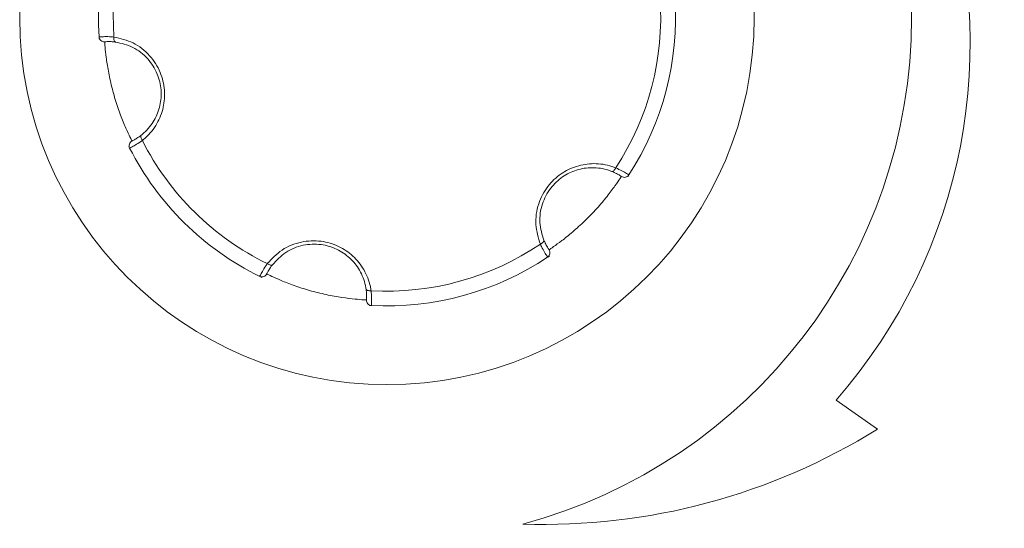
# Model space of a CAD drawing. Header units: millimetres. Extents: x -420 to 420, y -297 to 297.
# Tile 27 of 203: x -315 to -296, y -18 to -8. Entities that reach past the tile are written whole.
import ezdxf

# ---------------------------------------------------------------- set-up
doc = ezdxf.new("R2010")
doc.units = ezdxf.units.MM
doc.header["$MEASUREMENT"] = 0
doc.layers.add('layer 1', color=7, linetype='Continuous')

msp = doc.modelspace()

# ---------------------------------------------------------------- linework, layer by layer
at = {"layer": 'layer 1', "lineweight": 9}
for points, knots in [([(-299.1492, -15.346), (-296.6955, -12.5435), (-295.9431, -8.6363), (-297.1807, -5.123), (-297.1807, -5.123), (-298.4183, -1.6099), (-301.4538, 0.9631), (-305.1221, 1.6089)], [0, 0, 0, 0, 0.3333333, 0.3333333, 0.3333333, 0.3333333, 1, 1, 1, 1]), ([(-305.1221, -17.71), (-300.7502, -16.5386), (-297.7101, -12.5767), (-297.7101, -8.0506), (-297.7101, -8.0506), (-297.7101, -3.5246), (-300.7502, 0.4373), (-305.1221, 1.6089)], [0, 0, 0, 0, 0.3333333, 0.3333333, 0.3333333, 0.3333333, 1, 1, 1, 1]), ([(-300.7102, -8.0506), (-300.7102, -4.1846), (-303.8442, -1.0505), (-307.7103, -1.0505), (-307.7103, -1.0505), (-311.5764, -1.0505), (-314.7105, -4.1846), (-314.7105, -8.0506), (-314.7105, -8.0506), (-314.7105, -11.9165), (-311.5764, -15.0508), (-307.7103, -15.0508), (-307.7103, -15.0508), (-303.8442, -15.0508), (-300.7102, -11.9167), (-300.7102, -8.0506)], [0, 0, 0, 0, 0.2, 0.2, 0.2, 0.2, 0.4, 0.4, 0.4, 0.4, 0.6, 0.6, 0.6, 0.6, 1, 1, 1, 1]), ([(-313.1948, -8.4618), (-313.1958, -8.4488), (-313.1968, -8.4358), (-313.1974, -8.4286), (-313.1974, -8.4286), (-313.1982, -8.4194), (-313.198, -8.4194), (-313.198, -8.4194)], [0, 0, 0, 0, 0.3333333, 0.3333333, 0.3333333, 0.3333333, 1, 1, 1, 1]), ([(-313.198, -8.4194), (-313.1926, -8.419), (-313.187, -8.4184), (-313.17, -8.4176), (-313.17, -8.4176), (-313.1528, -8.4166), (-313.1242, -8.4152), (-313.0888, -8.4148), (-313.0888, -8.4148), (-313.0536, -8.4142), (-313.0116, -8.4148), (-312.9644, -8.418), (-312.9644, -8.418), (-312.9482, -8.419), (-312.9314, -8.4204), (-312.9146, -8.4218)], [0, 0, 0, 0, 0.2, 0.2, 0.2, 0.2, 0.4, 0.4, 0.4, 0.4, 0.6, 0.6, 0.6, 0.6, 1, 1, 1, 1]), ([(-313.198, -8.4194), (-313.1962, -8.446), (-313.184, -8.4708), (-313.1638, -8.4884), (-313.1638, -8.4884), (-313.1436, -8.5058), (-313.1172, -8.5145), (-313.0906, -8.5125)], [0, 0, 0, 0, 0.3333333, 0.3333333, 0.3333333, 0.3333333, 1, 1, 1, 1]), ([(-312.8842, -8.5179), (-312.8842, -8.5179), (-312.8918, -8.5151), (-312.8918, -8.5151), (-312.8918, -8.5151), (-312.8918, -8.5151), (-312.8986, -8.509), (-312.8986, -8.509), (-312.8986, -8.509), (-312.8986, -8.509), (-312.9046, -8.5), (-312.9046, -8.5), (-312.9046, -8.5), (-312.9046, -8.5), (-312.9094, -8.488), (-312.9094, -8.488), (-312.9094, -8.488), (-312.9094, -8.488), (-312.913, -8.4738), (-312.913, -8.4738), (-312.913, -8.4738), (-312.913, -8.4738), (-312.915, -8.4576), (-312.915, -8.4576), (-312.915, -8.4576), (-312.915, -8.4576), (-312.9156, -8.44), (-312.9156, -8.44), (-312.9156, -8.44), (-312.9156, -8.44), (-312.9146, -8.4218), (-312.9146, -8.4218)], [0, 0, 0, 0, 0.1111111, 0.1111111, 0.1111111, 0.1111111, 0.2222222, 0.2222222, 0.2222222, 0.2222222, 0.3333333, 0.3333333, 0.3333333, 0.3333333, 0.4444444, 0.4444444, 0.4444444, 0.4444444, 0.5555556, 0.5555556, 0.5555556, 0.5555556, 0.6666667, 0.6666667, 0.6666667, 0.6666667, 0.7777778, 0.7777778, 0.7777778, 0.7777778, 1, 1, 1, 1]), ([(-312.9146, -8.4218), (-312.7902, -8.4504), (-312.666, -8.4792), (-312.5498, -8.5359), (-312.5498, -8.5359), (-312.4332, -8.5927), (-312.3246, -8.6775), (-312.2334, -8.7799), (-312.2334, -8.7799), (-312.1504, -8.8729), (-312.0814, -8.9807), (-312.033, -9.0979), (-312.033, -9.0979), (-311.9888, -9.2043), (-311.9614, -9.3185), (-311.9522, -9.4331), (-311.9522, -9.4331), (-311.9434, -9.5443), (-311.9514, -9.6559), (-311.9752, -9.7623), (-311.9752, -9.7623), (-311.9996, -9.8723), (-312.0408, -9.9769), (-312.0948, -10.0719), (-312.0948, -10.0719), (-312.1536, -10.1753), (-312.2276, -10.2675), (-312.3128, -10.3433), (-312.3128, -10.3433), (-312.3322, -10.3607), (-312.3522, -10.3771), (-312.3722, -10.3937)], [0, 0, 0, 0, 0.1111111, 0.1111111, 0.1111111, 0.1111111, 0.2222222, 0.2222222, 0.2222222, 0.2222222, 0.3333333, 0.3333333, 0.3333333, 0.3333333, 0.4444444, 0.4444444, 0.4444444, 0.4444444, 0.5555556, 0.5555556, 0.5555556, 0.5555556, 0.6666667, 0.6666667, 0.6666667, 0.6666667, 0.7777778, 0.7777778, 0.7777778, 0.7777778, 1, 1, 1, 1]), ([(-312.8842, -8.5179), (-312.8964, -8.5165), (-312.9086, -8.5151), (-312.9204, -8.5139), (-312.9204, -8.5139), (-312.9554, -8.5105), (-312.9858, -8.5094), (-313.011, -8.5094), (-313.011, -8.5094), (-313.0372, -8.5094), (-313.0578, -8.5105), (-313.0702, -8.5111), (-313.0702, -8.5111), (-313.0828, -8.5117), (-313.0866, -8.5121), (-313.0906, -8.5125)], [0, 0, 0, 0, 0.2, 0.2, 0.2, 0.2, 0.4, 0.4, 0.4, 0.4, 0.6, 0.6, 0.6, 0.6, 1, 1, 1, 1]), ([(-313.0906, -8.5125), (-313.0904, -8.5141), (-313.0904, -8.5159), (-313.09, -8.5207), (-313.09, -8.5207), (-313.0892, -8.5333), (-313.0868, -8.5675), (-313.0824, -8.6179), (-313.0824, -8.6179), (-313.078, -8.6675), (-313.0714, -8.7327), (-313.0614, -8.8107), (-313.0614, -8.8107), (-313.0514, -8.8875), (-313.038, -8.9767), (-313.0204, -9.0729), (-313.0204, -9.0729), (-313.0026, -9.1687), (-312.9808, -9.2715), (-312.9546, -9.3753), (-312.9546, -9.3753), (-312.9284, -9.4805), (-312.898, -9.5869), (-312.8652, -9.6883), (-312.8652, -9.6883), (-312.832, -9.7915), (-312.7964, -9.8899), (-312.762, -9.9775), (-312.762, -9.9775), (-312.7272, -10.0659), (-312.6938, -10.1437), (-312.6646, -10.2083), (-312.6646, -10.2083), (-312.6352, -10.2729), (-312.61, -10.3245), (-312.595, -10.3553), (-312.595, -10.3553), (-312.5798, -10.3861), (-312.5748, -10.3959), (-312.5698, -10.4057)], [0, 0, 0, 0, 0.0909091, 0.0909091, 0.0909091, 0.0909091, 0.1818182, 0.1818182, 0.1818182, 0.1818182, 0.2727273, 0.2727273, 0.2727273, 0.2727273, 0.3636364, 0.3636364, 0.3636364, 0.3636364, 0.4545455, 0.4545455, 0.4545455, 0.4545455, 0.5454545, 0.5454545, 0.5454545, 0.5454545, 0.6363636, 0.6363636, 0.6363636, 0.6363636, 0.7272727, 0.7272727, 0.7272727, 0.7272727, 0.8181818, 0.8181818, 0.8181818, 0.8181818, 1, 1, 1, 1]), ([(-312.3952, -10.2955), (-312.3772, -10.2807), (-312.359, -10.2659), (-312.3416, -10.2503), (-312.3416, -10.2503), (-312.265, -10.1819), (-312.1982, -10.0989), (-312.145, -10.0055), (-312.145, -10.0055), (-312.0966, -9.9201), (-312.0594, -9.8259), (-312.0372, -9.7263), (-312.0372, -9.7263), (-312.016, -9.6307), (-312.0086, -9.5301), (-312.0166, -9.4297), (-312.0166, -9.4297), (-312.025, -9.3263), (-312.0496, -9.2233), (-312.0894, -9.1273), (-312.0894, -9.1273), (-312.1332, -9.0215), (-312.1954, -8.9243), (-312.27, -8.8407), (-312.27, -8.8407), (-312.3526, -8.7481), (-312.4506, -8.6717), (-312.5552, -8.6207), (-312.5552, -8.6207), (-312.6604, -8.5695), (-312.7722, -8.5437), (-312.8842, -8.5179)], [0, 0, 0, 0, 0.1111111, 0.1111111, 0.1111111, 0.1111111, 0.2222222, 0.2222222, 0.2222222, 0.2222222, 0.3333333, 0.3333333, 0.3333333, 0.3333333, 0.4444444, 0.4444444, 0.4444444, 0.4444444, 0.5555556, 0.5555556, 0.5555556, 0.5555556, 0.6666667, 0.6666667, 0.6666667, 0.6666667, 0.7777778, 0.7777778, 0.7777778, 0.7777778, 1, 1, 1, 1]), ([(-312.5698, -10.4057), (-312.5692, -10.4055), (-312.5686, -10.4051), (-312.5668, -10.4043), (-312.5668, -10.4043), (-312.5624, -10.4021), (-312.5512, -10.3963), (-312.535, -10.3877), (-312.535, -10.3877), (-312.5194, -10.3793), (-312.4992, -10.3681), (-312.4746, -10.3519), (-312.4746, -10.3519), (-312.4508, -10.3363), (-312.423, -10.3159), (-312.3952, -10.2955)], [0, 0, 0, 0, 0.2, 0.2, 0.2, 0.2, 0.4, 0.4, 0.4, 0.4, 0.6, 0.6, 0.6, 0.6, 1, 1, 1, 1]), ([(-312.3952, -10.2955), (-312.3952, -10.2955), (-312.4002, -10.3017), (-312.4002, -10.3017), (-312.4002, -10.3017), (-312.4002, -10.3017), (-312.4032, -10.3105), (-312.4032, -10.3105), (-312.4032, -10.3105), (-312.4032, -10.3105), (-312.4036, -10.3213), (-312.4036, -10.3213), (-312.4036, -10.3213), (-312.4036, -10.3213), (-312.4016, -10.3341), (-312.4016, -10.3341), (-312.4016, -10.3341), (-312.4016, -10.3341), (-312.3972, -10.3481), (-312.3972, -10.3481), (-312.3972, -10.3481), (-312.3972, -10.3481), (-312.3908, -10.3631), (-312.3908, -10.3631), (-312.3908, -10.3631), (-312.3908, -10.3631), (-312.3824, -10.3785), (-312.3824, -10.3785), (-312.3824, -10.3785), (-312.3824, -10.3785), (-312.3722, -10.3937), (-312.3722, -10.3937)], [0, 0, 0, 0, 0.1111111, 0.1111111, 0.1111111, 0.1111111, 0.2222222, 0.2222222, 0.2222222, 0.2222222, 0.3333333, 0.3333333, 0.3333333, 0.3333333, 0.4444444, 0.4444444, 0.4444444, 0.4444444, 0.5555556, 0.5555556, 0.5555556, 0.5555556, 0.6666667, 0.6666667, 0.6666667, 0.6666667, 0.7777778, 0.7777778, 0.7777778, 0.7777778, 1, 1, 1, 1]), ([(-312.5698, -10.4057), (-312.5936, -10.4175), (-312.6118, -10.4385), (-312.6202, -10.4639), (-312.6202, -10.4639), (-312.6286, -10.4891), (-312.6266, -10.5167), (-312.6146, -10.5405)], [0, 0, 0, 0, 0.3333333, 0.3333333, 0.3333333, 0.3333333, 1, 1, 1, 1]), ([(-312.3722, -10.3937), (-312.411, -10.4201), (-312.4496, -10.4467), (-312.4832, -10.4677), (-312.4832, -10.4677), (-312.5166, -10.4889), (-312.5448, -10.5043), (-312.5666, -10.5159), (-312.5666, -10.5159), (-312.5888, -10.5277), (-312.6044, -10.5355), (-312.6104, -10.5385), (-312.6104, -10.5385), (-312.6128, -10.5397), (-312.6136, -10.5401), (-312.6146, -10.5405)], [0, 0, 0, 0, 0.2, 0.2, 0.2, 0.2, 0.4, 0.4, 0.4, 0.4, 0.6, 0.6, 0.6, 0.6, 1, 1, 1, 1]), ([(-304.7867, -12.3719), (-304.8241, -12.2499), (-304.8613, -12.1279), (-304.8705, -11.9989), (-304.8705, -11.9989), (-304.8797, -11.8695), (-304.8603, -11.7333), (-304.8173, -11.6031), (-304.8173, -11.6031), (-304.7781, -11.4845), (-304.7193, -11.3711), (-304.6421, -11.2703), (-304.6421, -11.2703), (-304.5721, -11.1791), (-304.4869, -11.0983), (-304.3921, -11.0329), (-304.3921, -11.0329), (-304.3003, -10.9695), (-304.1995, -10.9209), (-304.0956, -10.8881), (-304.0956, -10.8881), (-303.988, -10.8543), (-303.877, -10.8377), (-303.7676, -10.8369), (-303.7676, -10.8369), (-303.6488, -10.8361), (-303.5318, -10.8541), (-303.4236, -10.8899), (-303.4236, -10.8899), (-303.3988, -10.8981), (-303.3746, -10.9073), (-303.3504, -10.9163)], [0, 0, 0, 0, 0.1111111, 0.1111111, 0.1111111, 0.1111111, 0.2222222, 0.2222222, 0.2222222, 0.2222222, 0.3333333, 0.3333333, 0.3333333, 0.3333333, 0.4444444, 0.4444444, 0.4444444, 0.4444444, 0.5555556, 0.5555556, 0.5555556, 0.5555556, 0.6666667, 0.6666667, 0.6666667, 0.6666667, 0.7777778, 0.7777778, 0.7777778, 0.7777778, 1, 1, 1, 1]), ([(-303.4238, -10.9853), (-303.4456, -10.9771), (-303.4676, -10.9689), (-303.4898, -10.9615), (-303.4898, -10.9615), (-303.5872, -10.9293), (-303.6924, -10.9131), (-303.8, -10.9137), (-303.8, -10.9137), (-303.8982, -10.9143), (-303.9984, -10.9293), (-304.0958, -10.9599), (-304.0958, -10.9599), (-304.1891, -10.9893), (-304.2801, -11.0331), (-304.3629, -11.0903), (-304.3629, -11.0903), (-304.4483, -11.1493), (-304.5253, -11.2221), (-304.5885, -11.3045), (-304.5885, -11.3045), (-304.6581, -11.3953), (-304.7111, -11.4979), (-304.7463, -11.6043), (-304.7463, -11.6043), (-304.7853, -11.7223), (-304.8025, -11.8451), (-304.7943, -11.9613), (-304.7943, -11.9613), (-304.7861, -12.0779), (-304.7525, -12.1877), (-304.7187, -12.2975)], [0, 0, 0, 0, 0.1111111, 0.1111111, 0.1111111, 0.1111111, 0.2222222, 0.2222222, 0.2222222, 0.2222222, 0.3333333, 0.3333333, 0.3333333, 0.3333333, 0.4444444, 0.4444444, 0.4444444, 0.4444444, 0.5555556, 0.5555556, 0.5555556, 0.5555556, 0.6666667, 0.6666667, 0.6666667, 0.6666667, 0.7777778, 0.7777778, 0.7777778, 0.7777778, 1, 1, 1, 1]), ([(-303.4238, -10.9853), (-303.4238, -10.9853), (-303.4158, -10.9867), (-303.4158, -10.9867), (-303.4158, -10.9867), (-303.4158, -10.9867), (-303.4068, -10.9847), (-303.4068, -10.9847), (-303.4068, -10.9847), (-303.4068, -10.9847), (-303.3972, -10.9797), (-303.3972, -10.9797), (-303.3972, -10.9797), (-303.3972, -10.9797), (-303.3872, -10.9717), (-303.3872, -10.9717), (-303.3872, -10.9717), (-303.3872, -10.9717), (-303.3772, -10.9609), (-303.3772, -10.9609), (-303.3772, -10.9609), (-303.3772, -10.9609), (-303.3674, -10.9477), (-303.3674, -10.9477), (-303.3674, -10.9477), (-303.3674, -10.9477), (-303.3584, -10.9327), (-303.3584, -10.9327), (-303.3584, -10.9327), (-303.3584, -10.9327), (-303.3504, -10.9163), (-303.3504, -10.9163)], [0, 0, 0, 0, 0.1111111, 0.1111111, 0.1111111, 0.1111111, 0.2222222, 0.2222222, 0.2222222, 0.2222222, 0.3333333, 0.3333333, 0.3333333, 0.3333333, 0.4444444, 0.4444444, 0.4444444, 0.4444444, 0.5555556, 0.5555556, 0.5555556, 0.5555556, 0.6666667, 0.6666667, 0.6666667, 0.6666667, 0.7777778, 0.7777778, 0.7777778, 0.7777778, 1, 1, 1, 1]), ([(-303.241, -11.0813), (-303.2416, -11.0809), (-303.2422, -11.0807), (-303.2438, -11.0795), (-303.2438, -11.0795), (-303.2478, -11.0769), (-303.2584, -11.0699), (-303.274, -11.0603), (-303.274, -11.0603), (-303.2892, -11.0509), (-303.309, -11.0389), (-303.3352, -11.0259), (-303.3352, -11.0259), (-303.3606, -11.0131), (-303.3922, -10.9991), (-303.4238, -10.9853)], [0, 0, 0, 0, 0.2, 0.2, 0.2, 0.2, 0.4, 0.4, 0.4, 0.4, 0.6, 0.6, 0.6, 0.6, 1, 1, 1, 1]), ([(-303.3504, -10.9163), (-303.308, -10.9365), (-303.2654, -10.9569), (-303.2306, -10.9753), (-303.2306, -10.9753), (-303.1956, -10.9939), (-303.1682, -11.0105), (-303.1472, -11.0237), (-303.1472, -11.0237), (-303.126, -11.0369), (-303.1112, -11.0465), (-303.1056, -11.0501), (-303.1056, -11.0501), (-303.1034, -11.0517), (-303.1026, -11.0521), (-303.1018, -11.0527)], [0, 0, 0, 0, 0.2, 0.2, 0.2, 0.2, 0.4, 0.4, 0.4, 0.4, 0.6, 0.6, 0.6, 0.6, 1, 1, 1, 1]), ([(-303.241, -11.0813), (-303.2188, -11.0961), (-303.1916, -11.1015), (-303.1654, -11.0961), (-303.1654, -11.0961), (-303.1394, -11.0907), (-303.1164, -11.0751), (-303.1018, -11.0527)], [0, 0, 0, 0, 0.3333333, 0.3333333, 0.3333333, 0.3333333, 1, 1, 1, 1]), ([(-304.6203, -12.4791), (-304.6189, -12.4781), (-304.6175, -12.4771), (-304.6135, -12.4745), (-304.6135, -12.4745), (-304.6029, -12.4673), (-304.5745, -12.4483), (-304.5331, -12.4193), (-304.5331, -12.4193), (-304.4925, -12.3907), (-304.4391, -12.3523), (-304.3767, -12.3047), (-304.3767, -12.3047), (-304.3151, -12.2577), (-304.2447, -12.2015), (-304.1701, -12.1381), (-304.1701, -12.1381), (-304.096, -12.0749), (-304.0178, -12.0045), (-303.9408, -11.9299), (-303.9408, -11.9299), (-303.863, -11.8545), (-303.7862, -11.7751), (-303.7146, -11.6959), (-303.7146, -11.6959), (-303.6418, -11.6155), (-303.5744, -11.5355), (-303.5158, -11.4619), (-303.5158, -11.4619), (-303.4564, -11.3877), (-303.406, -11.3199), (-303.3646, -11.2621), (-303.3646, -11.2621), (-303.3234, -11.2045), (-303.2912, -11.1569), (-303.272, -11.1283), (-303.272, -11.1283), (-303.253, -11.0999), (-303.247, -11.0907), (-303.241, -11.0813)], [0, 0, 0, 0, 0.0909091, 0.0909091, 0.0909091, 0.0909091, 0.1818182, 0.1818182, 0.1818182, 0.1818182, 0.2727273, 0.2727273, 0.2727273, 0.2727273, 0.3636364, 0.3636364, 0.3636364, 0.3636364, 0.4545455, 0.4545455, 0.4545455, 0.4545455, 0.5454545, 0.5454545, 0.5454545, 0.5454545, 0.6363636, 0.6363636, 0.6363636, 0.6363636, 0.7272727, 0.7272727, 0.7272727, 0.7272727, 0.8181818, 0.8181818, 0.8181818, 0.8181818, 1, 1, 1, 1]), ([(-309.991, -12.7431), (-309.904, -12.6499), (-309.817, -12.5565), (-309.7098, -12.4841), (-309.7098, -12.4841), (-309.6024, -12.4115), (-309.4748, -12.3601), (-309.3403, -12.3323), (-309.3403, -12.3323), (-309.2181, -12.3069), (-309.0905, -12.3011), (-308.9647, -12.3177), (-308.9647, -12.3177), (-308.8505, -12.3327), (-308.7379, -12.3661), (-308.6339, -12.4155), (-308.6339, -12.4155), (-308.5333, -12.4633), (-308.4407, -12.5261), (-308.3605, -12.5997), (-308.3605, -12.5997), (-308.2773, -12.6761), (-308.2073, -12.7639), (-308.1521, -12.8583), (-308.1521, -12.8583), (-308.0919, -12.9607), (-308.0491, -13.0709), (-308.0259, -13.1827), (-308.0259, -13.1827), (-308.0207, -13.2081), (-308.0163, -13.2337), (-308.0121, -13.2593)], [0, 0, 0, 0, 0.1111111, 0.1111111, 0.1111111, 0.1111111, 0.2222222, 0.2222222, 0.2222222, 0.2222222, 0.3333333, 0.3333333, 0.3333333, 0.3333333, 0.4444444, 0.4444444, 0.4444444, 0.4444444, 0.5555556, 0.5555556, 0.5555556, 0.5555556, 0.6666667, 0.6666667, 0.6666667, 0.6666667, 0.7777778, 0.7777778, 0.7777778, 0.7777778, 1, 1, 1, 1]), ([(-308.1085, -13.2301), (-308.1125, -13.2071), (-308.1163, -13.1841), (-308.1211, -13.1611), (-308.1211, -13.1611), (-308.1419, -13.0607), (-308.1803, -12.9613), (-308.2347, -12.8685), (-308.2347, -12.8685), (-308.2843, -12.7837), (-308.3473, -12.7045), (-308.4225, -12.6355), (-308.4225, -12.6355), (-308.4947, -12.5693), (-308.5781, -12.5127), (-308.6691, -12.4695), (-308.6691, -12.4695), (-308.7627, -12.4249), (-308.8643, -12.3947), (-308.9673, -12.3813), (-308.9673, -12.3813), (-309.0809, -12.3663), (-309.1961, -12.3715), (-309.3059, -12.3943), (-309.3059, -12.3943), (-309.4276, -12.4195), (-309.5426, -12.4663), (-309.6392, -12.5313), (-309.6392, -12.5313), (-309.736, -12.5967), (-309.8144, -12.6807), (-309.8926, -12.7649)], [0, 0, 0, 0, 0.1111111, 0.1111111, 0.1111111, 0.1111111, 0.2222222, 0.2222222, 0.2222222, 0.2222222, 0.3333333, 0.3333333, 0.3333333, 0.3333333, 0.4444444, 0.4444444, 0.4444444, 0.4444444, 0.5555556, 0.5555556, 0.5555556, 0.5555556, 0.6666667, 0.6666667, 0.6666667, 0.6666667, 0.7777778, 0.7777778, 0.7777778, 0.7777778, 1, 1, 1, 1]), ([(-304.7187, -12.2975), (-304.7187, -12.2975), (-304.7173, -12.3055), (-304.7173, -12.3055), (-304.7173, -12.3055), (-304.7173, -12.3055), (-304.7191, -12.3145), (-304.7191, -12.3145), (-304.7191, -12.3145), (-304.7191, -12.3145), (-304.7241, -12.3243), (-304.7241, -12.3243), (-304.7241, -12.3243), (-304.7241, -12.3243), (-304.7319, -12.3343), (-304.7319, -12.3343), (-304.7319, -12.3343), (-304.7319, -12.3343), (-304.7427, -12.3445), (-304.7427, -12.3445), (-304.7427, -12.3445), (-304.7427, -12.3445), (-304.7555, -12.3545), (-304.7555, -12.3545), (-304.7555, -12.3545), (-304.7555, -12.3545), (-304.7705, -12.3637), (-304.7705, -12.3637), (-304.7705, -12.3637), (-304.7705, -12.3637), (-304.7867, -12.3719), (-304.7867, -12.3719)], [0, 0, 0, 0, 0.1111111, 0.1111111, 0.1111111, 0.1111111, 0.2222222, 0.2222222, 0.2222222, 0.2222222, 0.3333333, 0.3333333, 0.3333333, 0.3333333, 0.4444444, 0.4444444, 0.4444444, 0.4444444, 0.5555556, 0.5555556, 0.5555556, 0.5555556, 0.6666667, 0.6666667, 0.6666667, 0.6666667, 0.7777778, 0.7777778, 0.7777778, 0.7777778, 1, 1, 1, 1]), ([(-304.6471, -12.6187), (-304.6503, -12.6141), (-304.6533, -12.6095), (-304.6627, -12.5953), (-304.6627, -12.5953), (-304.6721, -12.5809), (-304.6877, -12.5567), (-304.7059, -12.5263), (-304.7059, -12.5263), (-304.7237, -12.4961), (-304.7443, -12.4595), (-304.7653, -12.4169), (-304.7653, -12.4169), (-304.7723, -12.4025), (-304.7795, -12.3871), (-304.7867, -12.3719)], [0, 0, 0, 0, 0.2, 0.2, 0.2, 0.2, 0.4, 0.4, 0.4, 0.4, 0.6, 0.6, 0.6, 0.6, 1, 1, 1, 1]), ([(-304.7187, -12.2975), (-304.7139, -12.3089), (-304.7091, -12.3203), (-304.7041, -12.3309), (-304.7041, -12.3309), (-304.6897, -12.3631), (-304.6753, -12.3897), (-304.6627, -12.4117), (-304.6627, -12.4117), (-304.6495, -12.4343), (-304.6385, -12.4517), (-304.6317, -12.4621), (-304.6317, -12.4621), (-304.6249, -12.4725), (-304.6225, -12.4757), (-304.6203, -12.4791)], [0, 0, 0, 0, 0.2, 0.2, 0.2, 0.2, 0.4, 0.4, 0.4, 0.4, 0.6, 0.6, 0.6, 0.6, 1, 1, 1, 1]), ([(-304.6471, -12.6187), (-304.6249, -12.6037), (-304.6095, -12.5807), (-304.6045, -12.5543), (-304.6045, -12.5543), (-304.5995, -12.5281), (-304.6051, -12.5011), (-304.6203, -12.4791)], [0, 0, 0, 0, 0.3333333, 0.3333333, 0.3333333, 0.3333333, 1, 1, 1, 1]), ([(-310.1348, -12.9875), (-310.1324, -12.9825), (-310.1302, -12.9775), (-310.1224, -12.9623), (-310.1224, -12.9623), (-310.1146, -12.9469), (-310.1016, -12.9213), (-310.0842, -12.8905), (-310.0842, -12.8905), (-310.067, -12.8597), (-310.0456, -12.8237), (-310.0192, -12.7843), (-310.0192, -12.7843), (-310.0102, -12.7709), (-310.0006, -12.7571), (-309.991, -12.7431)], [0, 0, 0, 0, 0.2, 0.2, 0.2, 0.2, 0.4, 0.4, 0.4, 0.4, 0.6, 0.6, 0.6, 0.6, 1, 1, 1, 1]), ([(-309.8926, -12.7649), (-309.8926, -12.7649), (-309.8988, -12.7701), (-309.8988, -12.7701), (-309.8988, -12.7701), (-309.8988, -12.7701), (-309.9074, -12.7731), (-309.9074, -12.7731), (-309.9074, -12.7731), (-309.9074, -12.7731), (-309.9184, -12.7737), (-309.9184, -12.7737), (-309.9184, -12.7737), (-309.9184, -12.7737), (-309.931, -12.7719), (-309.931, -12.7719), (-309.931, -12.7719), (-309.931, -12.7719), (-309.9452, -12.7677), (-309.9452, -12.7677), (-309.9452, -12.7677), (-309.9452, -12.7677), (-309.9602, -12.7615), (-309.9602, -12.7615), (-309.9602, -12.7615), (-309.9602, -12.7615), (-309.9758, -12.7531), (-309.9758, -12.7531), (-309.9758, -12.7531), (-309.9758, -12.7531), (-309.991, -12.7431), (-309.991, -12.7431)], [0, 0, 0, 0, 0.1111111, 0.1111111, 0.1111111, 0.1111111, 0.2222222, 0.2222222, 0.2222222, 0.2222222, 0.3333333, 0.3333333, 0.3333333, 0.3333333, 0.4444444, 0.4444444, 0.4444444, 0.4444444, 0.5555556, 0.5555556, 0.5555556, 0.5555556, 0.6666667, 0.6666667, 0.6666667, 0.6666667, 0.7777778, 0.7777778, 0.7777778, 0.7777778, 1, 1, 1, 1]), ([(-304.6121, -12.5947), (-304.6227, -12.6019), (-304.6335, -12.6093), (-304.6395, -12.6135), (-304.6395, -12.6135), (-304.6469, -12.6187), (-304.6471, -12.6187), (-304.6471, -12.6187)], [0, 0, 0, 0, 0.3333333, 0.3333333, 0.3333333, 0.3333333, 1, 1, 1, 1]), ([(-310.1348, -12.9875), (-310.1108, -12.9993), (-310.0832, -13.0009), (-310.058, -12.9921), (-310.058, -12.9921), (-310.0328, -12.9835), (-310.012, -12.9649), (-310.0006, -12.9409)], [0, 0, 0, 0, 0.3333333, 0.3333333, 0.3333333, 0.3333333, 1, 1, 1, 1]), ([(-309.8926, -12.7649), (-309.9, -12.7747), (-309.9074, -12.7847), (-309.9142, -12.7943), (-309.9142, -12.7943), (-309.9348, -12.8227), (-309.9508, -12.8487), (-309.9634, -12.8705), (-309.9634, -12.8705), (-309.9764, -12.8931), (-309.9858, -12.9115), (-309.9914, -12.9225), (-309.9914, -12.9225), (-309.9972, -12.9337), (-309.9988, -12.9373), (-310.0006, -12.9409)], [0, 0, 0, 0, 0.2, 0.2, 0.2, 0.2, 0.4, 0.4, 0.4, 0.4, 0.6, 0.6, 0.6, 0.6, 1, 1, 1, 1]), ([(-310.0006, -12.9409), (-309.999, -12.9417), (-309.9976, -12.9423), (-309.9932, -12.9445), (-309.9932, -12.9445), (-309.9818, -12.9501), (-309.951, -12.9651), (-309.9052, -12.9865), (-309.9052, -12.9865), (-309.86, -13.0075), (-309.8002, -13.0343), (-309.7276, -13.0647), (-309.7276, -13.0647), (-309.6562, -13.0945), (-309.5724, -13.1275), (-309.4802, -13.1603), (-309.4802, -13.1603), (-309.3883, -13.1929), (-309.2883, -13.2253), (-309.1851, -13.2547), (-309.1851, -13.2547), (-309.0809, -13.2845), (-308.9737, -13.3111), (-308.8695, -13.3337), (-308.8695, -13.3337), (-308.7633, -13.3565), (-308.6605, -13.3747), (-308.5675, -13.3889), (-308.5675, -13.3889), (-308.4735, -13.4031), (-308.3895, -13.4129), (-308.3189, -13.4197), (-308.3189, -13.4197), (-308.2481, -13.4267), (-308.1909, -13.4307), (-308.1567, -13.4331), (-308.1567, -13.4331), (-308.1225, -13.4353), (-308.1115, -13.4359), (-308.1005, -13.4365)], [0, 0, 0, 0, 0.0909091, 0.0909091, 0.0909091, 0.0909091, 0.1818182, 0.1818182, 0.1818182, 0.1818182, 0.2727273, 0.2727273, 0.2727273, 0.2727273, 0.3636364, 0.3636364, 0.3636364, 0.3636364, 0.4545455, 0.4545455, 0.4545455, 0.4545455, 0.5454545, 0.5454545, 0.5454545, 0.5454545, 0.6363636, 0.6363636, 0.6363636, 0.6363636, 0.7272727, 0.7272727, 0.7272727, 0.7272727, 0.8181818, 0.8181818, 0.8181818, 0.8181818, 1, 1, 1, 1]), ([(-310.0964, -13.0059), (-310.1082, -13.0003), (-310.12, -12.9947), (-310.1266, -12.9915), (-310.1266, -12.9915), (-310.1348, -12.9875), (-310.1348, -12.9875), (-310.1348, -12.9875)], [0, 0, 0, 0, 0.3333333, 0.3333333, 0.3333333, 0.3333333, 1, 1, 1, 1]), ([(-308.1085, -13.2301), (-308.1085, -13.2301), (-308.1057, -13.2377), (-308.1057, -13.2377), (-308.1057, -13.2377), (-308.1057, -13.2377), (-308.0997, -13.2445), (-308.0997, -13.2445), (-308.0997, -13.2445), (-308.0997, -13.2445), (-308.0905, -13.2503), (-308.0905, -13.2503), (-308.0905, -13.2503), (-308.0905, -13.2503), (-308.0785, -13.2549), (-308.0785, -13.2549), (-308.0785, -13.2549), (-308.0785, -13.2549), (-308.0641, -13.2583), (-308.0641, -13.2583), (-308.0641, -13.2583), (-308.0641, -13.2583), (-308.0479, -13.2601), (-308.0479, -13.2601), (-308.0479, -13.2601), (-308.0479, -13.2601), (-308.0303, -13.2605), (-308.0303, -13.2605), (-308.0303, -13.2605), (-308.0303, -13.2605), (-308.0121, -13.2593), (-308.0121, -13.2593)], [0, 0, 0, 0, 0.1111111, 0.1111111, 0.1111111, 0.1111111, 0.2222222, 0.2222222, 0.2222222, 0.2222222, 0.3333333, 0.3333333, 0.3333333, 0.3333333, 0.4444444, 0.4444444, 0.4444444, 0.4444444, 0.5555556, 0.5555556, 0.5555556, 0.5555556, 0.6666667, 0.6666667, 0.6666667, 0.6666667, 0.7777778, 0.7777778, 0.7777778, 0.7777778, 1, 1, 1, 1]), ([(-308.1005, -13.4365), (-308.1003, -13.4357), (-308.1003, -13.4351), (-308.1003, -13.4331), (-308.1003, -13.4331), (-308.0999, -13.4283), (-308.0993, -13.4157), (-308.0987, -13.3973), (-308.0987, -13.3973), (-308.0981, -13.3795), (-308.0977, -13.3565), (-308.0995, -13.3271), (-308.0995, -13.3271), (-308.1011, -13.2987), (-308.1049, -13.2645), (-308.1085, -13.2301)], [0, 0, 0, 0, 0.2, 0.2, 0.2, 0.2, 0.4, 0.4, 0.4, 0.4, 0.6, 0.6, 0.6, 0.6, 1, 1, 1, 1]), ([(-308.0121, -13.2593), (-308.0085, -13.3061), (-308.0049, -13.3529), (-308.0033, -13.3925), (-308.0033, -13.3925), (-308.0019, -13.4321), (-308.0027, -13.4641), (-308.0035, -13.4889), (-308.0035, -13.4889), (-308.0043, -13.5139), (-308.0053, -13.5313), (-308.0057, -13.5381), (-308.0057, -13.5381), (-308.0059, -13.5409), (-308.0059, -13.5417), (-308.0061, -13.5427)], [0, 0, 0, 0, 0.2, 0.2, 0.2, 0.2, 0.4, 0.4, 0.4, 0.4, 0.6, 0.6, 0.6, 0.6, 1, 1, 1, 1]), ([(-308.1005, -13.4365), (-308.1021, -13.4631), (-308.0931, -13.4893), (-308.0753, -13.5093), (-308.0753, -13.5093), (-308.0577, -13.5293), (-308.0327, -13.5413), (-308.0061, -13.5427)], [0, 0, 0, 0, 0.3333333, 0.3333333, 0.3333333, 0.3333333, 1, 1, 1, 1])]:
    msp.add_open_spline(points, degree=3, knots=knots, dxfattribs=at)
for points in [[(-312.3188, -5.0484), (-312.9694, -6.0472), (-313.278, -7.2302), (-313.198, -8.4194)], [(-312.0704, -5.1848), (-312.6994, -6.142), (-312.996, -7.2794), (-312.9146, -8.4218)], [(-303.3504, -10.9163), (-302.7212, -9.9593), (-302.4246, -8.8219), (-302.506, -7.6794)], [(-303.1018, -11.0527), (-302.4512, -10.0541), (-302.1426, -8.8711), (-302.2226, -7.6816)], [(-312.3722, -10.3937), (-311.8578, -11.4169), (-311.0212, -12.2425), (-309.991, -12.7431)], [(-312.6146, -10.5405), (-312.6146, -10.5405), (-312.628, -10.5137), (-312.628, -10.5137)], [(-312.6146, -10.5405), (-312.075, -11.6033), (-311.2046, -12.4621), (-310.1348, -12.9875)], [(-303.1018, -11.0527), (-303.1018, -11.0527), (-303.1208, -11.0815), (-303.1208, -11.0815)], [(-308.0121, -13.2593), (-306.8687, -13.3255), (-305.7353, -13.0137), (-304.7867, -12.3719)], [(-308.0061, -13.5427), (-306.8159, -13.6067), (-305.6371, -13.2825), (-304.6471, -12.6187)], [(-308.0061, -13.5427), (-308.0061, -13.5427), (-308.0405, -13.5407), (-308.0405, -13.5407)], [(-298.3605, -15.8982), (-298.3605, -15.8982), (-299.1492, -15.346), (-299.1492, -15.346)], [(-305.1221, -17.71), (-302.7382, -17.7914), (-300.3842, -17.1608), (-298.3605, -15.8982)]]:
    msp.add_open_spline(points, degree=3, dxfattribs=at)

doc.saveas('drawing.dxf')
